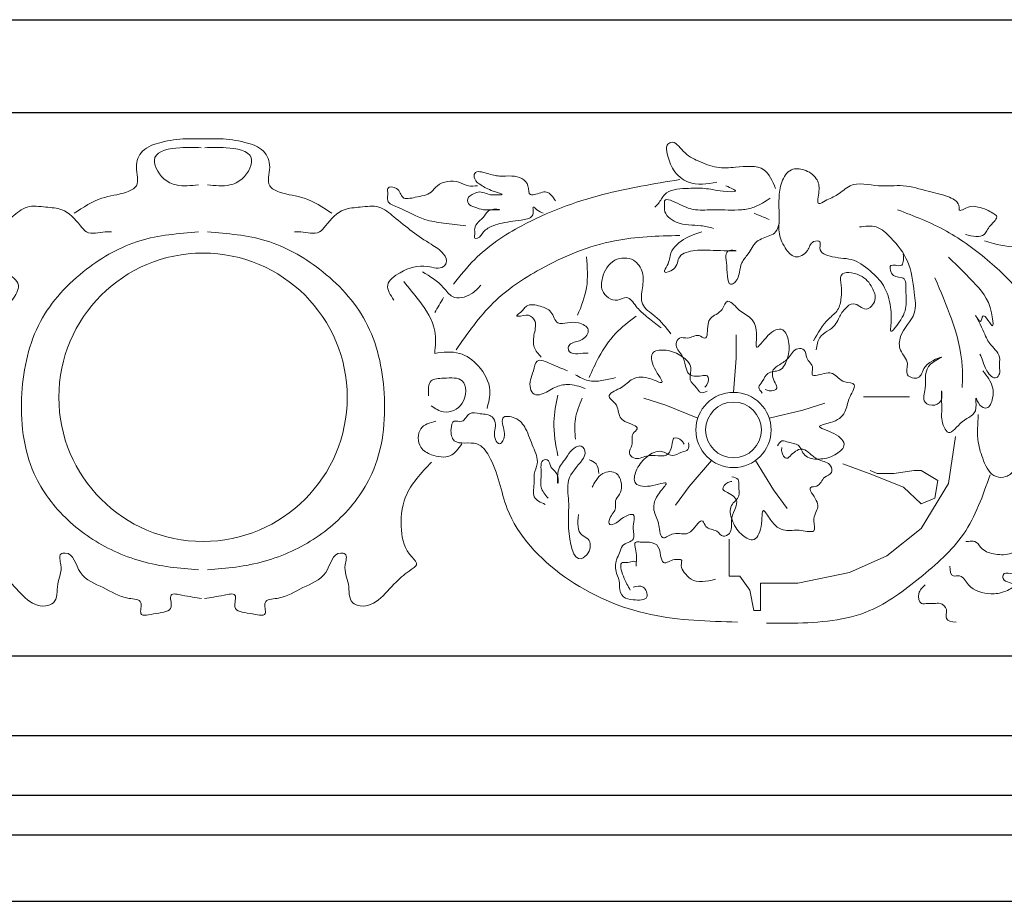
# Model space of a CAD drawing. Extents: x 0 to 286551, y -50 to 581131.
# Tile 132 of 207: x 170870 to 171611, y 560911 to 561575. Entities that reach past the tile are written whole.
import ezdxf

# ---------------------------------------------------------------- set-up
doc = ezdxf.new("R2010")
doc.units = 0
doc.header["$MEASUREMENT"] = 0
doc.layers.add('0.13', color=5, linetype='CONTINUOUS')
doc.layers.add('0.18', color=1, linetype='CONTINUOUS')
doc.layers.add('0.15 GRIJS', color=252, linetype='CONTINUOUS', lineweight=15)

msp = doc.modelspace()

# ---------------------------------------------------------------- linework, layer by layer
at = {"layer": '0.13'}
for points in [[(170183.62, 561505.22), (174323.62, 561505.22)], [(170230.88, 560990.77), (174323.62, 560990.77)], [(170213.62, 560960.66), (174323.62, 560960.66)], [(170213.62, 560910.66), (174323.62, 560910.66)]]:
    msp.add_lwpolyline(points, dxfattribs=at)
at = {"layer": '0.15 GRIJS'}
for points in [[(171407.42, 561294.32), (171409.47, 561320.2), (171409.47, 561337.56)], [(171380.45, 561274.73), (171356.48, 561284.67), (171339.96, 561290.04)], [(171434.39, 561274.73), (171459.63, 561280.78), (171476.15, 561286.14)], [(171574.62, 561261.12), (171569.45, 561225.72), (171548.79, 561191.79), (171522.96, 561171.13), (171494.92, 561158.6), (171455.81, 561150.48), (171427.77, 561150.48), (171427.77, 561137.94), (171427.77, 561129.83)], [(171390.75, 561243.03), (171373.89, 561223.29), (171363.68, 561209.24)], [(171424.09, 561243.03), (171437.64, 561220.89), (171447.85, 561206.84)], [(171489.76, 561240.47), (171509.68, 561233.1), (171535.51, 561222.77), (171548.79, 561210.23), (171559.12, 561214.65), (171561.33, 561227.93), (171548.79, 561235.31), (171543.63, 561235.31), (171528.13, 561233.1), (171515.58, 561233.1), (171510.42, 561235.31)], [(171427.77, 561129.83), (171422.61, 561129.83), (171419.66, 561145.32), (171412.28, 561155.64), (171404.16, 561155.64), (171404.16, 561168.18), (171404.16, 561183.67)]]:
    msp.add_lwpolyline(points, dxfattribs=at)
for centre, radius in [((171007.68, 561290.6), 108.67), ((171007.68, 561290.6), 108.67), ((171407.42, 561265.97), 28.35), ((171407.42, 561265.97), 21.02)]:
    msp.add_circle(centre, radius, dxfattribs=at)
for points, knots in [([(170910.63, 561429.28), (170917.37, 561433.8), (170929.62, 561442), (170946.33, 561443.19), (170960.96, 561450.13), (170955.49, 561463.98), (170961.28, 561478.27), (170977.41, 561483.58), (170991.65, 561485.68), (171002.68, 561485.41), (171007.36, 561485.42), (171008.92, 561485.43)], [0, 0, 0, 0, 23.638434, 42.936938, 51.654227, 65.690679, 78.600244, 94.151845, 113.064498, 122.425708, 127.106168, 127.106168, 127.106168, 127.106168]), ([(171104.73, 561429.28), (171097.98, 561433.8), (171085.74, 561442), (171069.02, 561443.19), (171054.4, 561450.13), (171059.87, 561463.98), (171054.08, 561478.27), (171037.94, 561483.58), (171023.7, 561485.68), (171012.67, 561485.41), (171007.99, 561485.42), (171006.43, 561485.43)], [0, 0, 0, 0, 23.638434, 42.936938, 51.654227, 65.690679, 78.600244, 94.151845, 113.064498, 122.425708, 127.106168, 127.106168, 127.106168, 127.106168]), ([(171439.06, 561448), (171436.77, 561453.6), (171431.51, 561466.49), (171410.99, 561464.05), (171394.69, 561462.98), (171380.93, 561468.52), (171369.88, 561473.88), (171362.79, 561485.11), (171355.97, 561480.13), (171358.04, 561471.6), (171361.17, 561461.08), (171375.04, 561449.26), (171387.53, 561451.41), (171394.93, 561452.67)], [0, 0, 0, 0, 16.510081, 38.001091, 52.043049, 66.843699, 80.381672, 91.88419, 95.22697, 101.910958, 114.820523, 129.544004, 150.940972, 150.940972, 150.940972, 150.940972]), ([(171006.25, 561478.74), (171001.24, 561478.96), (170989.96, 561479.44), (170965.51, 561475.29), (170975.69, 561455.16), (170989.29, 561449.14), (170998.55, 561450.09), (171004.24, 561450.67)], [0, 0, 0, 0, 16.04787, 36.162164, 53.541667, 64.006989, 80.723496, 80.723496, 80.723496, 80.723496]), ([(171009.11, 561478.74), (171014.11, 561478.96), (171025.39, 561479.44), (171049.85, 561475.29), (171039.67, 561455.16), (171026.07, 561449.14), (171016.81, 561450.09), (171011.12, 561450.67)], [0, 0, 0, 0, 16.04787, 36.162164, 53.541667, 64.006989, 80.723496, 80.723496, 80.723496, 80.723496]), ([(171273.23, 561438.64), (171271.19, 561441.68), (171267.08, 561447.81), (171259.81, 561443.47), (171252.56, 561442.78), (171254, 561454.26), (171241.78, 561458.21), (171230.82, 561456.77), (171222.75, 561459.06), (171211.73, 561462.25), (171211.95, 561453.94), (171218.56, 561449.69), (171223.38, 561446.71), (171236.45, 561442.81), (171228.21, 561443.49), (171222.86, 561442.81), (171216.29, 561446.84), (171210.95, 561443.56), (171206.84, 561441.5), (171206.93, 561435.57), (171213.12, 561433.89), (171218.15, 561431.59), (171223.92, 561432.02), (171227.31, 561431.98), (171233.9, 561431.83), (171222.41, 561433.38), (171220.3, 561426.82), (171215.16, 561423.26), (171211.64, 561418.12), (171212.89, 561414.27), (171211.59, 561410.11), (171216.56, 561410.65), (171218.81, 561416.45), (171225.84, 561419.95), (171236.37, 561423.03), (171245.97, 561423.49), (171258.1, 561426.48), (171255.32, 561435.74), (171260, 561430.9), (171262.39, 561429.9), (171263.87, 561429.28)], [0, 0, 0, 0, 9.454476, 19.028044, 21.702881, 28.681375, 42.785211, 52.146708, 61.720276, 71.081486, 75.091956, 81.710123, 92.175532, 99.376859, 104.057608, 108.069432, 117.643281, 122.735204, 126.078215, 130.756967, 136.147528, 143.128387, 147.808848, 152.489596, 155.164145, 161.850518, 168.468684, 175.086851, 180.476094, 185.155041, 187.828558, 189.83447, 196.452636, 205.169925, 212.150785, 229.079764, 237.240778, 241.91953, 245.262311, 250.652775, 250.652775, 250.652775, 250.652775]), ([(171535.35, 561398.53), (171535.58, 561394.52), (171536.02, 561387.2), (171523.36, 561392.82), (171526.93, 561379.9), (171537.75, 561382.57), (171537.05, 561369.5), (171538.3, 561357.54), (171534.06, 561349.31), (171525.1, 561337.69), (171526.49, 561348.55), (171526.26, 561357.68), (171522.9, 561373.28), (171511.85, 561385.17), (171498.3, 561395.75), (171484.47, 561395.07), (171470.53, 561399.79), (171474.06, 561409.02), (171465.29, 561408.3), (171464.26, 561399.81), (171453.16, 561393.86), (171445.28, 561404.17), (171441.23, 561413.06), (171442.07, 561426), (171441.25, 561438.53), (171442.68, 561452.58), (171449.48, 561463.53), (171461.53, 561462.78), (171470.66, 561456.29), (171472.9, 561447.24), (171469.25, 561434.2), (171478.71, 561440.19), (171486.28, 561442.48), (171497.3, 561454.22), (171516.07, 561448.44), (171535.44, 561451.46), (171553.55, 561445.77), (171567.59, 561443.1), (171578.16, 561437.4), (171576.89, 561429.61), (171585.07, 561435.6), (171591.19, 561434), (171597.99, 561432.47), (171602.05, 561429.69), (171608.14, 561426.35), (171599.7, 561420.2), (171596.44, 561410.07), (171587.69, 561412.01), (171582.15, 561413.24)], [0, 0, 0, 0, 8.917815, 16.273113, 23.89437, 31.518108, 41.088195, 53.119412, 68.66719, 75.285494, 79.964441, 91.327181, 108.680459, 123.402691, 140.277024, 156.546068, 168.048821, 172.727574, 177.408034, 185.568003, 196.033325, 205.971942, 218.881507, 225.565495, 244.280699, 256.478179, 268.380419, 277.741628, 289.244146, 298.814424, 308.171929, 313.264117, 323.729439, 335.231957, 356.629213, 375.351919, 394.499055, 411.215061, 421.615019, 423.620254, 430.601114, 437.956411, 444.93727, 450.327484, 453.670495, 462.386465, 470.546434, 484.588104, 484.588104, 484.588104, 484.588104]), ([(171205.7, 561419.92), (171200.16, 561420.56), (171189.92, 561421.74), (171171.57, 561424.31), (171160.03, 561432.23), (171145.11, 561437.21), (171147.34, 561443.82), (171146.03, 561449.81), (171155.98, 561449.09), (171156.83, 561438.79), (171169.3, 561441.91), (171178.67, 561443.02), (171185.88, 561453.23), (171198.14, 561454.73), (171207.17, 561449.33), (171212.11, 561449.79), (171214.39, 561450)], [0, 0, 0, 0, 16.836347, 31.130587, 53.873203, 62.590597, 69.274584, 71.948101, 78.634474, 86.794443, 96.155652, 108.84227, 115.460234, 131.72931, 139.555493, 146.242153, 146.242153, 146.242153, 146.242153]), ([(171366.84, 561454.68), (171347.32, 561451.48), (171306.32, 561444.75), (171253.34, 561425.24), (171215.66, 561400.14), (171201.46, 561382.27), (171196.33, 561375.81)], [0, 0, 0, 0, 59.273065, 124.463294, 168.064404, 192.717862, 192.717862, 192.717862, 192.717862]), ([(171401.61, 561450), (171405.38, 561448.36), (171413.35, 561444.87), (171395.9, 561446.07), (171386.19, 561448.52), (171370.87, 561448.1), (171356.04, 561446.94), (171352, 561437.49), (171349.05, 561434.81), (171348.12, 561433.96)], [0, 0, 0, 0, 8.377606, 17.738815, 31.923227, 45.965185, 62.681191, 70.840995, 74.62299, 74.62299, 74.62299, 74.62299]), ([(171435.05, 561440.64), (171431.18, 561438.08), (171424.62, 561433.75), (171409.9, 561430.94), (171395.44, 561432.55), (171378.66, 561431.06), (171368.71, 561434.73), (171354.13, 561442.51), (171355.61, 561434.77), (171355.09, 561428.42), (171366.17, 561419.32), (171379.88, 561421.12), (171389.14, 561418.72), (171392.25, 561417.92)], [0, 0, 0, 0, 13.767429, 23.340997, 44.069615, 58.111573, 70.797918, 82.475534, 87.154481, 89.159716, 101.931901, 120.84427, 130.417798, 130.417798, 130.417798, 130.417798]), ([(170863.82, 561363.78), (170866.47, 561367.72), (170871.96, 561375.92), (170856.28, 561387.18), (170842.28, 561391.49), (170828.29, 561386.34), (170823.08, 561392.83), (170826.93, 561400.81), (170842.48, 561409.47), (170858.07, 561421.56), (170874.79, 561435.98), (170888.64, 561433.77), (170903.92, 561433.04), (170912.79, 561423.29), (170921.23, 561412.29), (170931.02, 561415.51), (170937.17, 561415.3), (170938.71, 561415.24)], [0, 0, 0, 0, 12.288961, 25.525229, 46.775038, 58.811085, 62.153601, 69.132094, 81.035496, 115.935968, 129.473593, 143.515551, 155.717493, 174.208536, 180.826703, 194.86866, 199.549121, 199.549121, 199.549121, 199.549121]), ([(171151.53, 561363.78), (171148.89, 561367.72), (171143.39, 561375.92), (171159.08, 561387.18), (171173.07, 561391.49), (171187.06, 561386.34), (171192.27, 561392.83), (171188.43, 561400.81), (171172.88, 561409.47), (171157.28, 561421.56), (171140.57, 561435.98), (171126.72, 561433.77), (171111.44, 561433.04), (171102.57, 561423.29), (171094.13, 561412.29), (171084.33, 561415.51), (171078.18, 561415.3), (171076.64, 561415.24)], [0, 0, 0, 0, 12.288961, 25.525229, 46.775038, 58.811085, 62.153601, 69.132094, 81.035496, 115.935968, 129.473593, 143.515551, 155.717493, 174.208536, 180.826703, 194.86866, 199.549121, 199.549121, 199.549121, 199.549121]), ([(171531.02, 561431.95), (171543.57, 561427.14), (171568.73, 561417.52), (171600.56, 561393.62), (171624.28, 561370.53), (171633.07, 561353.43), (171635.99, 561347.73)], [0, 0, 0, 0, 40.12262, 80.381898, 118.698008, 137.851645, 137.851645, 137.851645, 137.851645]), ([(171004.24, 561415.24), (170989.24, 561414.05), (170958.97, 561411.65), (170916.58, 561387.75), (170880.28, 561349.04), (170867.86, 561291.96), (170873.65, 561236.57), (170904.11, 561196.46), (170940.31, 561172.24), (170975.39, 561162.66), (170997.1, 561161.1), (171004.24, 561160.58)], [0, 0, 0, 0, 44.635078, 90.100163, 142.67528, 198.606997, 260.147709, 303.201893, 345.109879, 388.919868, 410.410878, 410.410878, 410.410878, 410.410878]), ([(171011.12, 561415.24), (171026.11, 561414.05), (171056.39, 561411.65), (171098.77, 561387.75), (171135.07, 561349.04), (171147.49, 561291.96), (171141.71, 561236.57), (171111.24, 561196.46), (171075.05, 561172.24), (171039.97, 561162.66), (171018.26, 561161.1), (171011.12, 561160.58)], [0, 0, 0, 0, 44.635078, 90.100163, 142.67528, 198.606997, 260.147709, 303.201893, 345.109879, 388.919868, 410.410878, 410.410878, 410.410878, 410.410878]), ([(171383.56, 561415.24), (171379.52, 561413.98), (171370.44, 561411.15), (171358.94, 561401.35), (171359.32, 561391.85), (171353.12, 561383.17), (171365.83, 561387.23), (171364.5, 561398.65), (171381.29, 561402.19), (171389.7, 561401.2), (171414.97, 561400.66), (171400.13, 561402.18), (171403.2, 561389.34), (171402.6, 561372.59), (171412.75, 561380.49), (171411.17, 561390.63), (171419.49, 561399.08), (171422.91, 561407.23), (171431.08, 561411.5), (171439.62, 561413.34), (171441.12, 561419.44), (171441.73, 561421.93)], [0, 0, 0, 0, 12.913448, 28.986024, 38.718244, 43.808977, 50.789781, 61.252856, 73.545218, 90.261725, 104.303683, 108.984143, 120.522631, 135.121227, 138.464008, 153.260338, 161.420307, 172.921197, 178.311757, 188.777079, 195.976416, 195.976416, 195.976416, 195.976416]), ([(171595.28, 561310.55), (171598.41, 561306.51), (171603.29, 561300.23), (171603.27, 561290.08), (171599.78, 561280.85), (171592.42, 561283.74), (171589.14, 561293.62), (171591.97, 561276.76), (171579.6, 561275.24), (171569.35, 561258.29), (171563.77, 561273.05), (171564.66, 561281.7), (171563.62, 561301.44), (171565.1, 561288.45), (171559.54, 561283.28), (171548.78, 561286.38), (171553.82, 561300.84), (171549.48, 561313.95), (171571.18, 561323.72), (171549.26, 561316.1), (171549.25, 561303.21), (171535.6, 561306.36), (171540.69, 561317.59), (171531.72, 561325.01), (171532.54, 561340.54), (171546.19, 561351.54), (171543.11, 561372.72), (171540.72, 561393.21), (171528.26, 561409.01), (171515.78, 561420.78), (171506.66, 561419.56), (171502.3, 561418.98)], [0, 0, 0, 0, 14.549641, 22.663496, 31.266424, 36.885909, 42.833274, 50.209453, 64.816588, 77.952669, 89.499204, 94.662549, 110.152582, 115.315927, 122.619291, 130.323124, 140.649813, 159.614412, 169.234405, 183.78669, 193.405246, 201.818377, 209.932232, 221.478768, 231.805456, 252.30244, 267.792473, 291.954954, 313.651786, 327.375829, 339.920477, 339.920477, 339.920477, 339.920477]), ([(171366.84, 561412.57), (171350.42, 561412.11), (171313.83, 561411.1), (171265.89, 561391.35), (171224.07, 561363.36), (171207.02, 561338.83), (171198.34, 561326.35)], [0, 0, 0, 0, 48.976721, 109.079226, 152.680102, 197.88684, 197.88684, 197.88684, 197.88684]), ([(171596.54, 561408.55), (171598.77, 561407.86), (171608.49, 561404.82), (171620.77, 561402.92), (171634.26, 561404.78), (171638.36, 561401.21), (171640.68, 561399.19)], [0, 0, 0, 0, 6.980859, 30.536239, 37.2229, 45.940188, 45.940188, 45.940188, 45.940188]), ([(171296.63, 561396.53), (171297.25, 561388.63), (171298.45, 561373.39), (171292.71, 561359.24), (171289.95, 561352.41)], [0, 0, 0, 0, 23.393957, 45.166786, 45.166786, 45.166786, 45.166786]), ([(171360.16, 561338.38), (171356.56, 561343.05), (171350.32, 561351.16), (171336.46, 561359.69), (171338.92, 561373.13), (171340.1, 561384.59), (171332.6, 561396.39), (171315.66, 561395.85), (171308.44, 561382.94), (171306.96, 561369.47), (171317.97, 561360.97), (171327.99, 561368.25), (171333.94, 561358.45), (171341.16, 561351.89), (171347.85, 561346.76), (171351.91, 561343.72), (171352.8, 561343.06)], [0, 0, 0, 0, 17.988028, 31.224158, 43.255569, 54.618309, 66.119525, 80.161195, 96.481293, 105.838797, 119.37677, 126.35763, 136.296246, 145.750859, 157.654141, 160.996921, 160.996921, 160.996921, 160.996921]), ([(171569.45, 561396.11), (171576.76, 561389.09), (171591.24, 561375.16), (171601.65, 561361.79), (171603.72, 561339.36), (171595.05, 561357.92), (171594.07, 561344.53), (171586.83, 561357.93), (171597.03, 561338.9), (171599.01, 561331.2), (171609.38, 561322.95), (171607.28, 561314.19), (171608.65, 561308.84), (171604.5, 561302.83), (171597.22, 561310.52), (171595.79, 561317.17), (171593.86, 561321.35), (171593.06, 561323.08)], [0, 0, 0, 0, 29.214068, 57.917276, 63.080621, 73.514378, 77.991264, 83.334851, 94.881258, 106.427968, 119.120206, 126.496385, 131.659729, 135.348374, 144.354624, 152.29966, 157.917553, 157.917553, 157.917553, 157.917553]), ([(171467.81, 561333.03), (171471.02, 561339.05), (171475.72, 561347.89), (171486.98, 561355.76), (171488.79, 561365.88), (171489, 561374.03), (171486.46, 561386.38), (171504.53, 561383.8), (171511.67, 561374.7), (171516.09, 561363.95), (171508.59, 561355.23), (171502.58, 561359.12), (171497.09, 561362.51), (171490.34, 561356.93), (171486.99, 561350.84), (171482.88, 561341.88), (171471.42, 561338.36), (171470.27, 561329.77), (171469.82, 561326.35)], [0, 0, 0, 0, 20.209763, 29.664239, 39.396725, 48.75423, 56.106694, 70.148364, 83.384697, 92.954975, 102.409451, 107.501639, 112.593485, 120.390519, 129.106489, 134.495732, 149.219336, 158.951556, 158.951556, 158.951556, 158.951556]), ([(171172.93, 561385.17), (171178.68, 561381.77), (171187.15, 561376.76), (171195.81, 561363.49), (171209.54, 561366.83), (171214.87, 561372.71), (171217.06, 561375.14)], [0, 0, 0, 0, 20.057026, 29.511639, 43.696052, 53.634668, 53.634668, 53.634668, 53.634668]), ([(171559.12, 561380.62), (171563.53, 561370.41), (171572.83, 561348.88), (171580.44, 561320.72), (171579.93, 561303.18), (171579.78, 561298.01)], [0, 0, 0, 0, 33.423608, 70.467235, 85.957268, 85.957268, 85.957268, 85.957268]), ([(171182.29, 561323.67), (171182.78, 561329.34), (171184.02, 561343.91), (171172.14, 561362.01), (171162.72, 561373.24), (171158.89, 561377.81)], [0, 0, 0, 0, 16.709969, 43.018632, 61.080746, 61.080746, 61.080746, 61.080746]), ([(171429.07, 561293.79), (171427.81, 561295.24), (171425.28, 561298.15), (171430.09, 561303.03), (171432.53, 561310.44), (171443.89, 561309.43), (171449.07, 561321.03), (171449.97, 561331.22), (171445.18, 561344.79), (171432.9, 561338.76), (171423.16, 561323.2), (171425.66, 561340.14), (171422.58, 561350.32), (171412.27, 561354.94), (171408.16, 561360.2), (171401.74, 561365.2), (171399.19, 561353.96), (171390.55, 561352.25), (171387.2, 561344.34), (171388.54, 561332.2), (171379.87, 561339.18), (171374, 561333.66), (171366.42, 561336.89), (171362.39, 561328.87), (171369.3, 561322.74), (171371.09, 561315.11), (171373.24, 561306.24), (171381.12, 561306.12), (171389.15, 561308.03), (171388.48, 561301.03), (171386.45, 561298.84), (171385.77, 561298.12)], [0, 0, 0, 0, 4.985389, 9.970609, 17.518515, 26.523943, 37.467267, 50.030413, 59.708813, 71.653625, 83.897364, 92.553153, 106.239878, 116.879868, 123.001635, 127.98778, 135.535845, 146.546527, 151.255472, 162.053526, 166.763684, 175.619286, 181.804541, 186.789618, 196.467843, 205.160922, 211.195302, 221.037696, 225.367287, 231.549966, 234.641852, 234.641852, 234.641852, 234.641852]), ([(171262.48, 561320.87), (171260.38, 561323.21), (171255.86, 561328.22), (171257.02, 561338.54), (171259.41, 561347.35), (171253.52, 561353.24), (171249.42, 561352.1), (171242.6, 561351.3), (171247.05, 561354.55), (171248.88, 561356.63), (171252.98, 561361.47), (171261.65, 561359.43), (171271.1, 561356.23), (171273.13, 561344.84), (171283.03, 561346.96), (171290.37, 561347.58), (171300.86, 561342.44), (171293.75, 561332.46), (171286.86, 561332.66), (171282.71, 561329.29), (171283.03, 561321.93), (171292.35, 561323.92), (171297.18, 561323.84), (171297.9, 561323.82)], [0, 0, 0, 0, 9.005157, 19.331846, 29.658535, 33.832051, 41.210951, 44.162684, 47.292736, 51.466252, 54.596304, 64.926936, 74.172065, 83.790457, 91.169645, 99.28655, 108.2928, 116.895894, 125.532695, 128.662747, 131.613257, 144.351579, 146.565306, 146.565306, 146.565306, 146.565306]), ([(171298.64, 561305.38), (171300.96, 561310.61), (171306.22, 561322.43), (171317.47, 561339.06), (171328.64, 561347.68), (171334.06, 561351.85)], [0, 0, 0, 0, 17.1579, 38.85489, 59.261088, 59.261088, 59.261088, 59.261088]), ([(171387.65, 561295.15), (171385.88, 561294.4), (171382.33, 561292.89), (171379.18, 561298.98), (171372.88, 561303.59), (171377.35, 561314.08), (171367.92, 561322.59), (171358.51, 561326.6), (171344.13, 561326.23), (171346.07, 561312.69), (171357.85, 561298.62), (171342.51, 561306.23), (171331.88, 561306.45), (171324.3, 561298.07), (171318.03, 561295.79), (171311.29, 561291.23), (171321.19, 561285.33), (171320.15, 561276.59), (171326.63, 561270.95), (171338.6, 561268.48), (171329.28, 561262.39), (171332.71, 561255.1), (171327.3, 561248.88), (171333.68, 561242.58), (171341.64, 561247.25), (171349.45, 561246.6), (171358.55, 561245.9), (171361.1, 561253.36), (171361.77, 561261.59), (171368.22, 561258.79), (171369.67, 561256.18), (171370.15, 561255.31)], [0, 0, 0, 0, 4.985389, 9.970609, 17.518515, 26.523943, 37.467267, 50.030413, 59.708813, 71.653625, 83.897364, 92.553153, 106.239878, 116.879868, 123.001635, 127.98778, 135.535845, 146.546527, 151.255472, 162.053526, 166.763684, 175.619286, 181.804541, 186.789618, 196.467843, 205.160922, 211.195302, 221.037696, 225.367287, 231.549966, 234.641852, 234.641852, 234.641852, 234.641852]), ([(171440.57, 561253.97), (171441.56, 561255.63), (171443.55, 561258.93), (171449.68, 561255.85), (171457.48, 561255.83), (171460.03, 561244.71), (171472.66, 561243.37), (171482.63, 561245.66), (171494.05, 561254.41), (171484.53, 561264.22), (171466.72, 561268.69), (171483.6, 561271.54), (171492.33, 561277.61), (171493.54, 561288.85), (171497.27, 561294.38), (171500.04, 561302.03), (171488.57, 561300.98), (171484.27, 561308.67), (171475.71, 561309.41), (171464.58, 561304.39), (171468.54, 561314.79), (171461.48, 561318.67), (171462.2, 561326.88), (171453.34, 561328.23), (171449.64, 561319.77), (171442.94, 561315.71), (171435.16, 561310.92), (171437.49, 561303.39), (171441.78, 561296.34), (171434.92, 561294.82), (171432.21, 561296.07), (171431.31, 561296.49)], [0, 0, 0, 0, 4.985389, 9.970609, 17.518515, 26.523943, 37.467267, 50.030413, 59.708813, 71.653625, 83.897364, 92.553153, 106.239878, 116.879868, 123.001635, 127.98778, 135.535845, 146.546527, 151.255472, 162.053526, 166.763684, 175.619286, 181.804541, 186.789618, 196.467843, 205.160922, 211.195302, 221.037696, 225.367287, 231.549966, 234.641852, 234.641852, 234.641852, 234.641852]), ([(171221.74, 561282.23), (171222.86, 561286.71), (171225.69, 561298.01), (171217.01, 561314.4), (171200.95, 561326.07), (171188.72, 561324.5), (171182.29, 561323.67)], [0, 0, 0, 0, 13.517634, 34.153209, 51.027195, 69.749902, 69.749902, 69.749902, 69.749902]), ([(171295.69, 561297.27), (171291.31, 561298.76), (171283.77, 561301.32), (171271.84, 561298.43), (171265.09, 561292.9), (171256.77, 561291.82), (171252.35, 561300.22), (171256.51, 561307.9), (171258.51, 561321.09), (171271.67, 561314.7), (171278.54, 561312.04), (171282.41, 561310.55)], [0, 0, 0, 0, 13.606129, 23.450958, 35.000074, 40.165535, 45.48524, 58.945723, 66.89076, 77.455771, 91.021475, 91.021475, 91.021475, 91.021475]), ([(171179.62, 561284.24), (171182.61, 561282.17), (171190.04, 561277.03), (171206.24, 561284.05), (171206.63, 561306.45), (171190.73, 561304.85), (171177.12, 561304.65), (171177.44, 561296.21), (171177.61, 561291.59)], [0, 0, 0, 0, 10.465322, 26.016922, 42.726891, 56.911303, 66.484872, 78.023309, 78.023309, 78.023309, 78.023309]), ([(171288.31, 561307.59), (171291.41, 561305.77), (171297.56, 561302.17), (171308.44, 561302.89), (171315.16, 561304.54), (171318.56, 561305.38)], [0, 0, 0, 0, 10.56459, 20.895223, 31.460193, 31.460193, 31.460193, 31.460193]), ([(171275.03, 561292.1), (171273.66, 561285.47), (171270.53, 561270.28), (171273.41, 561254.99), (171275.03, 561246.37)], [0, 0, 0, 0, 20.133253, 46.11817, 46.11817, 46.11817, 46.11817]), ([(171293.47, 561289.89), (171291.31, 561284.8), (171287.09, 561274.88), (171287.91, 561264.14), (171288.31, 561258.91)], [0, 0, 0, 0, 16.328598, 31.818631, 31.818631, 31.818631, 31.818631]), ([(171505.26, 561290.92), (171512.83, 561290.92), (171524.42, 561290.92), (171536.01, 561290.92), (171540.03, 561290.92)], [0, 0, 0, 0, 22.73453, 34.770288, 34.770288, 34.770288, 34.770288]), ([(171410.36, 561121.11), (171388.41, 561121.72), (171342.58, 561122.98), (171278.95, 561150.1), (171234.37, 561197.1), (171229.95, 561237.82), (171214.43, 561259.2), (171196.41, 561253.15), (171193.83, 561265.44), (171195.91, 561274.25), (171204.38, 561270.58), (171207.5, 561280.54), (171217.01, 561277.62), (171225.65, 561277.82), (171229.36, 561268.05), (171225.41, 561261.38), (171230.95, 561253.96), (171236.01, 561260.62), (171234, 561266.73), (171232.19, 561277.34), (171245.03, 561275.56), (171251.91, 561266.15), (171255.77, 561253.74), (171261.47, 561241.93), (171256.6, 561233.47), (171257.89, 561225.18), (171254.6, 561214.68), (171261.98, 561211.38), (171265.41, 561209.84)], [0, 0, 0, 0, 65.394942, 136.498293, 203.525636, 245.746156, 258.411734, 275.685979, 284.9672, 291.166851, 296.867106, 304.926951, 313.070336, 322.354904, 328.554556, 339.950729, 344.556324, 348.010437, 359.40661, 365.104502, 374.062169, 385.57633, 400.542386, 413.425756, 421.583469, 427.281555, 438.677729, 448.616689, 448.616689, 448.616689, 448.616689]), ([(171591.86, 561277.55), (171591.38, 561270.52), (171590.56, 561258.55), (171595.39, 561242.86), (171601.79, 561229.91), (171613.32, 561229.96), (171617.23, 561233.55), (171619.28, 561235.44)], [0, 0, 0, 0, 20.720439, 35.319036, 50.56313, 57.918427, 66.079441, 66.079441, 66.079441, 66.079441]), ([(171183.17, 561272.52), (171178.63, 561271.35), (171169.18, 561268.92), (171169.32, 561252.45), (171180.82, 561246.19), (171194.5, 561243.99), (171200.06, 561251.73), (171202.71, 561255.42)], [0, 0, 0, 0, 12.745188, 26.583177, 36.522136, 50.389404, 63.054982, 63.054982, 63.054982, 63.054982]), ([(171267.65, 561214.65), (171265.44, 561217.3), (171260.87, 561222.8), (171263.41, 561232.28), (171261.23, 561243.48), (171268.59, 561243.75), (171269.31, 561236.12), (171275.93, 561233.78), (171274.86, 561222.04), (171274.3, 561236.93), (171280.85, 561243.01), (171286.06, 561253.54), (171294.17, 561254.11), (171296.77, 561248.32), (171291.16, 561239.61), (171280.61, 561229.94), (171284.2, 561209.89), (171281.6, 561193.67), (171286.97, 561163.16), (171299.72, 561173.73), (171300.36, 561183.61), (171289.26, 561187.59), (171289.98, 561195.9), (171290.52, 561202.12)], [0, 0, 0, 0, 9.618401, 19.94509, 30.506392, 32.720119, 38.667485, 47.672483, 52.835827, 60.212006, 71.758541, 86.365474, 88.579201, 94.526709, 100.144602, 118.763652, 134.253686, 154.907063, 179.704171, 186.506394, 196.833083, 202.153597, 217.922359, 217.922359, 217.922359, 217.922359]), ([(171373.55, 561256.18), (171373.72, 561254.26), (171374.06, 561250.42), (171367.29, 561249.31), (171360.97, 561244.75), (171352.37, 561252.24), (171341.36, 561245.9), (171334.64, 561238.19), (171330.55, 561224.39), (171344.02, 561222.05), (171361.05, 561228.91), (171349.07, 561216.68), (171345.57, 561206.64), (171351.2, 561196.83), (171351.44, 561190.16), (171353.69, 561182.34), (171362.35, 561189.94), (171370.35, 561186.25), (171377.71, 561190.67), (171383.76, 561201.29), (171386.67, 561190.54), (171394.67, 561191.56), (171398.91, 561184.49), (171406.88, 561188.6), (171404.89, 561197.62), (171407.93, 561204.85), (171411.4, 561213.29), (171405.1, 561218.01), (171397.48, 561221.2), (171402.13, 561226.46), (171405.06, 561227.04), (171406.04, 561227.23)], [0, 0, 0, 0, 4.985389, 9.970609, 17.518515, 26.523943, 37.467267, 50.030413, 59.708813, 71.653625, 83.897364, 92.553153, 106.239878, 116.879868, 123.001635, 127.98778, 135.535845, 146.546527, 151.255472, 162.053526, 166.763684, 175.619286, 181.804541, 186.789618, 196.467843, 205.160922, 211.195302, 221.037696, 225.367287, 231.549966, 234.641852, 234.641852, 234.641852, 234.641852]), ([(171406.26, 561230.73), (171408.14, 561230.3), (171411.89, 561229.43), (171410.86, 561222.65), (171413.25, 561215.23), (171403.46, 561209.37), (171406.09, 561196.94), (171411.35, 561188.17), (171423.21, 561180.01), (171429.59, 561192.1), (171428.33, 561210.41), (171436.26, 561195.24), (171444.73, 561188.81), (171455.8, 561191.13), (171462.21, 561189.3), (171470.34, 561189.02), (171465.8, 561199.61), (171471.78, 561206.08), (171469.85, 561214.44), (171461.62, 561223.48), (171472.74, 561222.93), (171474.25, 561230.84), (171482.28, 561232.69), (171480.83, 561241.54), (171471.64, 561242.44), (171465.7, 561247.56), (171458.75, 561253.47), (171452.31, 561248.94), (171446.93, 561242.67), (171443.36, 561248.73), (171443.71, 561251.69), (171443.83, 561252.68)], [0, 0, 0, 0, 4.985389, 9.970609, 17.518515, 26.523943, 37.467267, 50.030413, 59.708813, 71.653625, 83.897364, 92.553153, 106.239878, 116.879868, 123.001635, 127.98778, 135.535845, 146.546527, 151.255472, 162.053526, 166.763684, 175.619286, 181.804541, 186.789618, 196.467843, 205.160922, 211.195302, 221.037696, 225.367287, 231.549966, 234.641852, 234.641852, 234.641852, 234.641852]), ([(170835.44, 561241.59), (170843.22, 561233.59), (170857.06, 561219.33), (170859.64, 561190.75), (170855.44, 561174.67), (170845.11, 561164.88), (170852.8, 561159.22), (170865.56, 561150.43), (170879.08, 561129.21), (170898.49, 561136.25), (170896.59, 561150.91), (170902.74, 561160.79), (170898.14, 561172.41), (170910.03, 561174.6), (170913, 561154.38), (170933.54, 561147.81), (170946.06, 561138.61), (170963.51, 561138.3), (170957.99, 561123.81), (170973.02, 561128.52), (170986.67, 561128.87), (170980.73, 561143.94), (170995.34, 561140.57), (171002.09, 561139.63), (171006.45, 561139.02)], [0, 0, 0, 0, 32.565077, 58.008809, 79.927821, 86.491131, 89.945244, 104.441749, 138.996125, 145.197441, 159.413841, 174.268333, 182.40843, 185.766024, 204.331047, 224.881443, 246.052502, 255.5836, 263.723697, 275.124206, 287.527179, 296.481149, 304.624246, 319.484195, 319.484195, 319.484195, 319.484195]), ([(171179.91, 561241.59), (171172.14, 561233.59), (171158.29, 561219.33), (171155.72, 561190.75), (171159.92, 561174.67), (171170.24, 561164.88), (171162.56, 561159.22), (171149.8, 561150.43), (171136.28, 561129.21), (171116.87, 561136.25), (171118.76, 561150.91), (171112.61, 561160.79), (171117.21, 561172.41), (171105.32, 561174.6), (171102.35, 561154.38), (171081.82, 561147.81), (171069.3, 561138.61), (171051.84, 561138.3), (171057.36, 561123.81), (171042.34, 561128.52), (171028.69, 561128.87), (171034.63, 561143.94), (171020.02, 561140.57), (171013.26, 561139.63), (171008.9, 561139.02)], [0, 0, 0, 0, 32.565077, 58.008809, 79.927821, 86.491131, 89.945244, 104.441749, 138.996125, 145.197441, 159.413841, 174.268333, 182.40843, 185.766024, 204.331047, 224.881443, 246.052502, 255.5836, 263.723697, 275.124206, 287.527179, 296.481149, 304.624246, 319.484195, 319.484195, 319.484195, 319.484195]), ([(171306.02, 561233.1), (171305.7, 561235.89), (171305.14, 561240.84), (171300.61, 561242.64), (171298.64, 561243.42)], [0, 0, 0, 0, 7.701208, 13.649946, 13.649946, 13.649946, 13.649946]), ([(171331.84, 561147.53), (171334.51, 561148.21), (171340.03, 561149.61), (171344.98, 561137.19), (171332.3, 561137.74), (171323.62, 561138.91), (171321.22, 561145.91), (171321.83, 561152.08), (171318.34, 561158.48), (171318.14, 561166.98), (171321.82, 561173.16), (171323.1, 561180.52), (171334.39, 561182.03), (171330.37, 561192.15), (171335.12, 561204.77), (171322.6, 561199.77), (171319.43, 561195), (171312.88, 561194.24), (171314.26, 561201.92), (171319.71, 561205.4), (171317.61, 561213.03), (171323.76, 561219), (171323.36, 561227.69), (171318.26, 561235.31), (171308.96, 561234.57), (171303.86, 561228.42), (171301.78, 561224.52), (171300.85, 561222.77)], [0, 0, 0, 0, 7.379188, 15.324044, 25.889296, 33.592853, 41.537709, 44.48822, 52.189427, 62.516311, 68.134203, 73.752095, 83.372089, 91.485944, 101.812633, 109.516246, 119.136482, 121.35021, 125.776072, 135.019286, 140.18263, 146.130138, 158.669661, 162.358306, 172.688939, 179.992507, 185.940015, 185.940015, 185.940015, 185.940015]), ([(171600.74, 561232.24), (171595.29, 561216.49), (171584.65, 561185.76), (171548.39, 561154.46), (171507.94, 561123.5), (171464.96, 561120.09), (171438.89, 561120.29), (171432.24, 561120.34)], [0, 0, 0, 0, 49.035501, 95.684617, 140.778876, 199.279235, 219.310145, 219.310145, 219.310145, 219.310145]), ([(171329.63, 561145.32), (171327.93, 561148.17), (171324.72, 561153.57), (171320.76, 561166.96), (171328.12, 561165.32), (171334.62, 561168.74), (171333.61, 561159.86), (171335.33, 561173.93), (171331.56, 561182.06), (171337.99, 561181.27), (171342.75, 561181.76), (171351.2, 561180.18), (171352.09, 561172.55), (171354.28, 561163.09), (171360.99, 561168.68), (171365.15, 561168), (171369.39, 561169.05), (171367.05, 561162.75), (171370.47, 561158.16), (171377.65, 561149.68), (171387.07, 561151.87), (171393.83, 561153.43)], [0, 0, 0, 0, 11.546407, 21.899433, 24.851166, 32.230066, 34.4429, 44.032107, 52.145767, 55.0975, 60.26296, 67.966518, 76.600599, 82.218492, 90.631674, 92.845402, 95.797135, 100.222997, 105.84089, 113.144458, 131.591995, 131.591995, 131.591995, 131.591995]), ([(171633.32, 561174.61), (171629.47, 561175.01), (171623.25, 561175.66), (171613.77, 561171.54), (171603.65, 561171.9), (171594.19, 561175.35), (171590.27, 561182.95), (171585.37, 561181.89), (171583.16, 561181.95), (171582.5, 561181.96)], [0, 0, 0, 0, 11.367409, 18.348212, 30.383971, 40.849292, 47.467459, 52.148208, 54.15412, 54.15412, 54.15412, 54.15412]), ([(171633.99, 561174.61), (171633.47, 561170.82), (171632.53, 561163.97), (171624.87, 561152.55), (171610.63, 561161.44), (171610.01, 561150.78), (171624.44, 561150.59), (171610.29, 561142.85), (171599.9, 561141.88), (171585.23, 561145.07), (171580.26, 561156.33), (171575.4, 561155.92), (171570.92, 561155.51), (171570.67, 561159.82), (171570.47, 561163.25)], [0, 0, 0, 0, 11.673329, 21.127602, 35.169559, 37.843271, 47.715025, 55.876039, 67.418674, 85.422199, 94.876471, 97.551308, 99.55722, 107.381026, 107.381026, 107.381026, 107.381026]), ([(171551.74, 561149.21), (171549.73, 561147.34), (171545.83, 561143.71), (171547.4, 561133.87), (171553.9, 561135.49), (171558.38, 561134.93), (171563.84, 561135.98), (171569.39, 561130.9), (171565.78, 561122.23), (171571.86, 561121.52), (171575.15, 561121.14)], [0, 0, 0, 0, 8.159804, 15.780986, 20.461734, 25.142195, 29.822944, 36.440907, 43.124894, 50.951077, 50.951077, 50.951077, 50.951077])]:
    msp.add_open_spline(points, degree=3, knots=knots, dxfattribs=at)
for points in [[(171423.01, 561429.28), (171426.8, 561427.72), (171430.59, 561426.16), (171434.38, 561424.6)], [(171188.98, 561365.78), (171186.75, 561361.99), (171184.52, 561358.21), (171182.29, 561354.42)]]:
    msp.add_open_spline(points, degree=3, dxfattribs=at)
at = {"layer": '0.18'}
for points in [[(170333.62, 561575.22), (174323.62, 561575.22)], [(170263.27, 561095.6), (174323.62, 561095.6)], [(170263.27, 561035.6), (174323.62, 561035.6)]]:
    msp.add_lwpolyline(points, dxfattribs=at)

doc.saveas('drawing.dxf')
